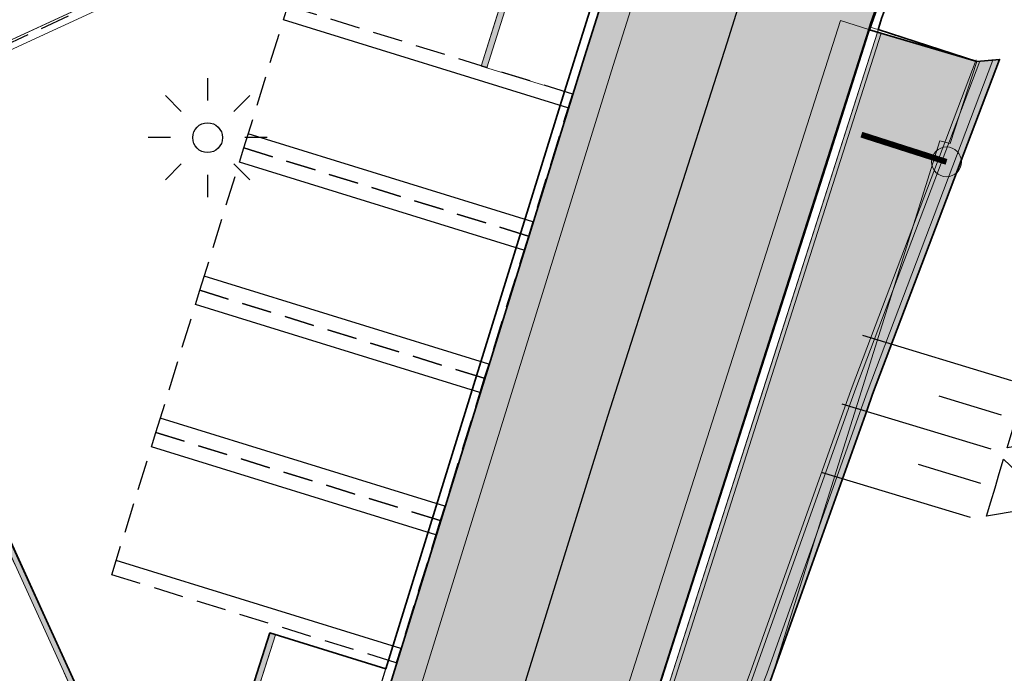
# Model space of a CAD drawing. Header units: metres. Extents: x 154038 to 155227, y 461678 to 462519.
# Tile 40 of 256: x 154392 to 154409, y 462381 to 462392. Entities that reach past the tile are written whole.
import ezdxf

# ---------------------------------------------------------------- set-up
doc = ezdxf.new("R2010")
doc.units = ezdxf.units.M
for name, pattern in [('AM-AS', [16, 10, -2, 2, -2]), ('DASHED', [0.75, 0.5, -0.25]), ('VH-OPSLUITBAND_100X200', [16, 8, -2, 4, -2])]:
    doc.linetypes.add(name, pattern=pattern)
for name, color, linetype in [('B-WE-OG-TOPOGRAFIE_KAVEL_ENTREE-G', 3, 'Continuous'), ('B-WE-OG-TOPOGRAFIE_KAVEL_ENTREE-S', 252, 'Continuous'), ('N-PV-VW-MARKERING_Pvak-G', 161, 'DASHED'), ('N-PV-WEG_RIJBAAN-AS-G', 40, 'AM-AS'), ('N-WE-VW-MARKERING_Pvak-H', 21, 'Continuous')]:
    doc.layers.add(name, color=color, linetype=linetype)
doc.layers.add('B-WE-OG-TOPOGRAFIE_KAVEL_ENTREE-H', color=31, linetype='Continuous', plot=False)
for name, color, linetype, lineweight in [('B-WE-VH-KANTOPSLUITING_TROTTOIRBAND_130 150-G', 3, 'Continuous', 0), ('B-WE-VH-OPENVERHARDING_SBS-G', 2, 'Continuous', 18), ('B-WE-VH-OPENVERHARDING_TEGEL-G', 253, 'Continuous', 18), ('N-PV-KG-WERKGRENS-G', 1, 'Continuous', 35), ('N-WE-KG-WERKGRENS-G', 1, 'Continuous', 35), ('N-WE-KL-ET_LS_OV_LICHTMAST-G', 2, 'Continuous', 25), ('N-WE-KL-ET_LS_OV_LICHTMAST_4M-S', 1, 'Continuous', 25), ('N-WE-KL-ET_LS_OV_LICHTMAST_6M-S', 1, 'Continuous', 25), ('N-WE-VH-KANTOPSLUITING_OPSLUITBAND_100X200-G', 150, 'VH-OPSLUITBAND_100X200', 0), ('N-WE-VH-KANTVERHARDING_MOLGOOT-G', 6, 'Continuous', 18), ('N-WE-VH-KANTVERHARDING_TROTTOIR-ROLLAAG-G', 62, 'Continuous', 18), ('N-WE-VH-KANTVERHARDING_TROTTOIR-STREKLAAG-G', 220, 'Continuous', 18), ('N-WE-VH-VERHARDING_STRAATBAKSTEEN-TROTTOIR-HV_DF-G', 2, 'Continuous', 18), ('N-WE-VH-VERHARDING_STRAATBAKSTEEN_Rijbaan-KV_KF-G', 170, 'Continuous', 35)]:
    doc.layers.add(name, color=color, linetype=linetype, lineweight=lineweight)
for name, color, linetype, lineweight, true_color in [('N-WE-VH-KANTOPSLUITING_OPSLUITBAND_100X200-V', 7, 'Continuous', 5, 0xbbbcbc), ('N-WE-VH-KANTVERHARDING_MOLGOOT-V', 7, 'Continuous', 18, 0xb76059), ('N-WE-VH-VERHARDING_STRAATBAKSTEEN-TROTTOIR-HV_DF-V', 7, 'Continuous', 18, 0xd14124), ('N-WE-VH-VERHARDING_STRAATBAKSTEEN_Rijbaan-KV_KF-V', 7, 'Continuous', 18, 0xb33d26)]:
    doc.layers.add(name, color=color, linetype=linetype, lineweight=lineweight, true_color=true_color)

# ---------------------------------------------------------------- blocks, each defined once
blk = doc.blocks.new('*U135')
at = {"layer": 'B-WE-OG-TOPOGRAFIE_KAVEL_ENTREE-G', "ltscale": 0.0001}
blk.add_lwpolyline([(0.2499999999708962, 0.5), (1.249999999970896, 0), (0.2499999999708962, -0.5), (0.2499999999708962, -0.25), (0.2499999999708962, 0), (0.2499999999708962, 0.25)], close=True, dxfattribs=at)
at = {"layer": 'B-WE-OG-TOPOGRAFIE_KAVEL_ENTREE-H'}
for points in [[(-2.91038304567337e-11, 0.5999999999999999), (-2.61511873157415, 0.5999999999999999)], [(-2.91038304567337e-11, 0), (-1.093126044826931, 0)], [(-2.91038304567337e-11, -0.5999999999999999), (-2.61511873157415, -0.5999999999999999)]]:
    blk.add_lwpolyline(points, dxfattribs=at)
blk = doc.blocks.new('SKL-ET_OV_LICHTMAST-N')
at = {"layer": 'N-WE-KL-ET_LS_OV_LICHTMAST-G'}
for points in [[(0, 1), (0, 0.625)], [(-0.7071067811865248, 0.707106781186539), (-0.4419417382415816, 0.4419417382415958)], [(0.44194173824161, 0.4419417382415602), (0.7071067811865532, 0.7071067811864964)], [(-0.625, 0), (-1, 0)], [(1, 0), (0.625, 0)], [(-0.7071067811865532, -0.7071067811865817), (-0.4419417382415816, -0.44194173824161)], [(0.4419417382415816, -0.4419417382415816), (0.7071067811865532, -0.7071067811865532)], [(0, -0.625), (0, -1)]]:
    blk.add_lwpolyline(points, dxfattribs=at)
blk.add_circle((0, 0), 0.25, dxfattribs=at)
blk = doc.blocks.new('*U304')
at = {"layer": 'N-WE-KL-ET_LS_OV_LICHTMAST_6M-S'}
h = blk.add_hatch(color=0, dxfattribs=at)
h.dxf.hatch_style = 1
edge = h.paths.add_edge_path()
edge.add_arc((0, 0), 0.25, 0, 360)
at = {"layer": 'N-WE-KL-ET_LS_OV_LICHTMAST_6M-S', "color": 0, "const_width": 0.1}
blk.add_lwpolyline([(0, 0), (-1.128245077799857, -0.9884649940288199)], dxfattribs=at)
at = {"layer": 'N-WE-KL-ET_LS_OV_LICHTMAST_6M-S', "color": 0, "linetype": 'ByBlock', "lineweight": 18}
blk.add_circle((0, 0), 0.25, dxfattribs=at)

msp = doc.modelspace()

# ---------------------------------------------------------------- hatches: boundary and pattern name
at = {"layer": 'N-WE-VH-KANTOPSLUITING_OPSLUITBAND_100X200-V'}
h = msp.add_hatch(color=256, dxfattribs=at)
h.dxf.hatch_style = 1
h.paths.add_polyline_path([(154382.4971026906, 462404.1676488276), (154386.8775413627, 462394.6732019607), (154388.9720818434, 462390.1333590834), (154395.0742336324, 462376.7116787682), (154396.6603658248, 462381.6697201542), (154396.5655763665, 462381.6990544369), (154395.058, 462376.9890000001), (154389.063, 462390.175), (154386.9683431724, 462394.7150950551), (154382.5879045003, 462404.209541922)])
h = msp.add_hatch(color=256, dxfattribs=at)
h.dxf.hatch_style = 1
h.paths.add_polyline_path([(154400.2108386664, 462391.1891706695), (154400.1151344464, 462391.218295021), (154401.777, 462396.491), (154399.8399617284, 462400.7029659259), (154399.9327230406, 462400.7440265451), (154401.8839715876, 462396.497733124)])
h = msp.add_hatch(color=256, dxfattribs=at)
h.dxf.hatch_style = 1
edge = h.paths.add_edge_path()
edge.add_line((154471.6866383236, 462296.5803647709), (154469.9794265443, 462291.9626363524))
edge.add_line((154469.9794265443, 462291.9626363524), (154472.1696046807, 462291.1545942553))
edge.add_line((154472.1696046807, 462291.1545942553), (154471.2754357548, 462288.7400573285))
edge.add_arc((154468.5047796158, 462289.8904766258), 3.000000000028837, 249.88069436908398, 337.45101895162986, ccw=False)
edge.add_line((154467.4728513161, 462287.0735414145), (154465.111, 462287.943))
edge.add_line((154465.111, 462287.943), (154458.692, 462290.306))
edge.add_line((154458.692, 462290.306), (154442.845, 462296.14))
edge.add_line((154442.845, 462296.14), (154422.302, 462303.702))
edge.add_line((154422.302, 462303.702), (154404.896, 462310.11))
edge.add_line((154404.896, 462310.11), (154401.078, 462311.515))
edge.add_line((154401.078, 462311.515), (154399.996, 462327.403))
edge.add_line((154399.996, 462327.403), (154399.396, 462336.216))
edge.add_line((154399.396, 462336.216), (154399.176, 462338.492))
edge.add_line((154399.176, 462338.492), (154399.142, 462338.838))
edge.add_line((154399.142, 462338.838), (154398.632, 462344.093))
edge.add_line((154398.632, 462344.093), (154398.612, 462344.299))
edge.add_line((154398.612, 462344.299), (154397.815, 462352.52))
edge.add_line((154397.815, 462352.52), (154397.791, 462352.763))
edge.add_line((154397.791, 462352.763), (154397.616, 462354.572))
edge.add_line((154397.616, 462354.572), (154399.274, 462361.435))
edge.add_line((154399.274, 462361.435), (154399.356, 462361.775))
edge.add_line((154399.356, 462361.775), (154400.379, 462366.187))
edge.add_line((154400.379, 462366.187), (154400.544, 462366.9))
edge.add_line((154400.544, 462366.9), (154401.687, 462371.31))
edge.add_line((154401.687, 462371.31), (154401.782, 462371.675))
edge.add_line((154401.782, 462371.675), (154403.119, 462375.934))
edge.add_line((154403.119, 462375.934), (154403.219, 462376.253))
edge.add_line((154403.219, 462376.253), (154404.938, 462380.808))
edge.add_line((154404.938, 462380.808), (154405.003, 462380.98))
edge.add_line((154405.003, 462380.98), (154406.594, 462385.443))
edge.add_line((154406.594, 462385.443), (154406.688, 462385.706))
edge.add_line((154406.688, 462385.706), (154408.819, 462391.328))
edge.add_line((154408.819, 462391.328), (154408.7085025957, 462391.3186222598))
edge.add_line((154408.7085025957, 462391.3186222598), (154406.5941544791, 462385.7405532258))
edge.add_line((154406.5941544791, 462385.7405532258), (154406.4998062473, 462385.4765788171))
edge.add_line((154406.4998062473, 462385.4765788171), (154404.909123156, 462381.0144677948))
edge.add_line((154404.909123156, 462381.0144677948), (154404.8444407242, 462380.8433080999))
edge.add_line((154404.8444407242, 462380.8433080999), (154403.1244326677, 462376.2856369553))
edge.add_line((154403.1244326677, 462376.2856369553), (154403.0235907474, 462375.9639512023))
edge.add_line((154403.0235907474, 462375.9639512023), (154401.6858484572, 462371.7025866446))
edge.add_line((154401.6858484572, 462371.7025866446), (154401.590211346, 462371.3351387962))
edge.add_line((154401.590211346, 462371.3351387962), (154400.44686997, 462366.9238216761))
edge.add_line((154400.44686997, 462366.9238216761), (154400.2815843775, 462366.2095875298))
edge.add_line((154400.2815843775, 462366.2095875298), (154399.2586839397, 462361.7980169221))
edge.add_line((154399.2586839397, 462361.7980169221), (154399.1767963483, 462361.4584829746))
edge.add_line((154399.1767963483, 462361.4584829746), (154397.5148440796, 462354.5791232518))
edge.add_line((154397.5148440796, 462354.5791232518), (154397.6914743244, 462352.7532711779))
edge.add_line((154397.6914743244, 462352.7532711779), (154397.7154753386, 462352.510260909))
edge.add_line((154397.7154753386, 462352.510260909), (154398.5124679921, 462344.2893366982))
edge.add_line((154398.5124679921, 462344.2893366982), (154398.5324676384, 462344.0833403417))
edge.add_line((154398.5324676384, 462344.0833403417), (154399.0424734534, 462338.8282804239))
edge.add_line((154399.0424734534, 462338.8282804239), (154399.076471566, 462338.4822996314))
edge.add_line((154399.076471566, 462338.4822996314), (154399.2963273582, 462336.2077915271))
edge.add_line((154399.2963273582, 462336.2077915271), (154399.8962309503, 462327.396207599))
edge.add_line((154399.8962309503, 462327.396207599), (154400.9826350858, 462311.4435376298))
edge.add_line((154400.9826350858, 462311.4435376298), (154404.8614519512, 462310.0161574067))
edge.add_line((154404.8614519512, 462310.0161574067), (154422.267455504, 462303.6081560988))
edge.add_line((154422.267455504, 462303.6081560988), (154442.8104522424, 462296.0461572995))
edge.add_line((154442.8104522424, 462296.0461572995), (154458.6574538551, 462290.2121567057))
edge.add_line((154458.6574538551, 462290.2121567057), (154465.0764538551, 462287.8491567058))
edge.add_line((154465.0764538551, 462287.8491567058), (154467.4383788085, 462286.9796710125))
edge.add_arc((154468.5047796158, 462289.8904766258), 3.10000000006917, 249.879220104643, 337.4872537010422)
edge.add_line((154471.3685421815, 462288.7035208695), (154472.2981518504, 462291.2136603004))
edge.add_line((154472.2981518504, 462291.2136603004), (154470.1087855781, 462292.024973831))
edge.add_line((154470.1087855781, 462292.024973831), (154471.7799651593, 462296.5458949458))
edge.add_line((154471.7799651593, 462296.5458949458), (154471.6866383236, 462296.5803647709))
at = {"layer": 'N-WE-VH-KANTVERHARDING_MOLGOOT-V'}
h = msp.add_hatch(color=256, dxfattribs=at)
h.dxf.hatch_style = 1
edge = h.paths.add_edge_path()
edge.add_line((154402.8912109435, 462393.0084398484), (154402.4143374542, 462393.1587451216))
edge.add_line((154402.4143374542, 462393.1587451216), (154401.8519, 462391.3743))
edge.add_line((154401.8519, 462391.3743), (154398.4892, 462380.5249))
edge.add_line((154398.4892, 462380.5249), (154396.2987029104, 462373.395387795))
edge.add_arc((154683.2187000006, 462283.0205999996), 300.8167000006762, 162.5164830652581, 165.0732824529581)
edge.add_arc((154451.2928466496, 462343.4737969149), 61.15959393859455, 163.8300378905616, 181.1045341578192)
edge.add_arc((154529.2012235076, 462347.1170627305), 139.1401940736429, 181.9861102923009, 187.7209327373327)
edge.add_arc((154258.0928344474, 462306.6519077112), 134.996839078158, 3.1729357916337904, 9.281039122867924, ccw=False)
edge.add_arc((154387.890391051, 462313.847216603), 4.999999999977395, -1.8551302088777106, 3.1729357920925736, ccw=False)
edge.add_arc((110567.8460071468, 463733.1543277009), 43848.02364667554, 358.127751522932, 358.14486979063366, ccw=False)
edge.add_arc((154335.1811019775, 462302.6283366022), 57.31680912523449, 347.1523499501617, 357.9637862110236, ccw=False)
edge.add_arc((154296.5426085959, 462306.9705815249), 96.05243662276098, 339.20821256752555, 349.75287005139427, ccw=False)
edge.add_line((154386.3397807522, 462272.8745633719), (154378.4781397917, 462252.3220039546))
edge.add_line((154378.4781397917, 462252.3220039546), (154378.9451406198, 462252.1433696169))
edge.add_line((154378.9451406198, 462252.1433696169), (154386.8070007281, 462272.6965019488))
edge.add_arc((154296.5426085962, 462306.9705815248), 96.55243662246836, 339.207847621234, 349.7461413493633)
edge.add_arc((154335.1811038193, 462302.6283446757), 57.81680912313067, 347.1635981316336, 357.9619891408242)
edge.add_arc((154391.9619737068, 462300.6077967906), 0.999999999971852, 357.9619971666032, 358.1363103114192)
edge.add_line((154392.9614447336, 462300.5752750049), (154393.3878639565, 462313.6800961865))
edge.add_line((154393.3878639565, 462313.6800961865), (154393.382567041, 462314.1406762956))
edge.add_arc((154258.0928341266, 462306.6519134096), 135.4968390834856, 3.168289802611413, 9.272435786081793)
edge.add_arc((154392.8061164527, 462328.645518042), 1.000000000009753, 187.7124586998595, 189.2724377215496, ccw=False)
edge.add_arc((154529.2012237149, 462347.1170566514), 138.6401940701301, 181.9861077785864, 187.7124566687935, ccw=False)
edge.add_arc((154451.2955529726, 462343.4732431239), 60.66234883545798, 163.8250699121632, 181.0966959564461, ccw=False)
edge.add_arc((154683.2187000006, 462283.0205999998), 300.3167000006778, 162.516146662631, 165.0743066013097, ccw=False)
edge.add_line((154396.7761343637, 462373.2468538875), (154398.9669687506, 462380.3774639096))
edge.add_line((154398.9669687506, 462380.3774639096), (154402.3291326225, 462391.2251341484))
edge.add_line((154402.3291326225, 462391.2251341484), (154402.8912109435, 462393.0084398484))
h = msp.add_hatch(color=256, dxfattribs=at)
h.dxf.hatch_style = 1
edge = h.paths.add_edge_path()
edge.add_arc((154458.7153827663, 462343.8528629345), 64.38862175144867, 170.6487803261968, 181.4170276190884, ccw=False)
edge.add_arc((154691.0310000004, 462286.2763000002), 303.5715000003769, 163.3171558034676, 167.0484055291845, ccw=False)
edge.add_line((154400.2372813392, 462373.423696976), (154402.1381895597, 462379.439154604))
edge.add_line((154402.1381895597, 462379.439154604), (154406.1478807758, 462391.9819733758))
edge.add_line((154406.1478807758, 462391.9819733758), (154406.6247582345, 462391.8316668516))
edge.add_line((154406.6247582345, 462391.8316668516), (154402.6147, 462379.2877))
edge.add_line((154402.6147, 462379.2877), (154400.7151664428, 462373.2765925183))
edge.add_arc((154691.0310000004, 462286.2763000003), 303.0715000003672, 163.3178598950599, 167.0454300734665)
edge.add_arc((154458.7153827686, 462343.8528629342), 63.88862175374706, 170.6628518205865, 181.4317800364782)
edge.add_arc((154461.2052602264, 462341.8444416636), 66.35983151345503, 179.6442233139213, 190.9272819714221)
edge.add_arc((154258.0928344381, 462306.6519076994), 139.7968390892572, 3.230742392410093, 9.308913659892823, ccw=False)
edge.add_arc((154402.6595434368, 462314.8122544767), 5.000000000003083, 183.2307423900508, 249.6993715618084)
edge.add_line((154400.9248137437, 462310.1228288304), (154467.2371573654, 462285.5939563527))
edge.add_arc((154468.9725189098, 462290.2669297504), 4.984792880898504, 249.6269512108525, 339.8742099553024)
edge.add_line((154473.6529376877, 462288.551750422), (154476.0813435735, 462295.1170240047))
edge.add_line((154476.0813435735, 462295.1170240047), (154476.0808614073, 462295.1157312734))
edge.add_line((154476.0808614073, 462295.1157312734), (154486.973939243, 462324.5625544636))
edge.add_line((154486.973939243, 462324.5625544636), (154491.8533369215, 462322.7717707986))
edge.add_line((154491.8533369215, 462322.7717707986), (154474.8840248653, 462276.8993057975))
edge.add_line((154474.8840248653, 462276.8993057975), (154453.7633936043, 462284.7123263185))
edge.add_line((154453.7633936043, 462284.7123263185), (154453.9368665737, 462285.1812688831))
edge.add_line((154453.9368665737, 462285.1812688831), (154474.5885552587, 462277.5417213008))
edge.add_line((154474.5885552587, 462277.5417213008), (154491.2104953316, 462322.4751494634))
edge.add_line((154491.2104953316, 462322.4751494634), (154487.2705309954, 462323.92250103))
edge.add_line((154487.2705309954, 462323.92250103), (154474.1218802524, 462288.3782774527))
edge.add_arc((154468.9724848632, 462290.2670006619), 5.484847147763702, 249.63414435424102, 339.85769852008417, ccw=False)
edge.add_line((154467.063684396, 462285.1250137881), (154400.7513407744, 462309.6538862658))
edge.add_arc((154402.6595434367, 462314.8122544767), 5.499999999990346, 183.2307423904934, 249.6993715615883, ccw=False)
edge.add_arc((154258.0928344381, 462306.6519076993), 139.2968390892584, 3.23074239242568, 9.306016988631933)
edge.add_arc((154461.2052602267, 462341.8444416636), 66.85983151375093, 179.6442233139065, 190.9212134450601, ccw=False)
edge.add_line((154394.3467176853, 462342.2596034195), (154394.3464520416, 462342.260578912))
at = {"layer": 'N-WE-VH-VERHARDING_STRAATBAKSTEEN-TROTTOIR-HV_DF-V'}
h = msp.add_hatch(color=256, dxfattribs=at)
h.dxf.hatch_style = 1
edge = h.paths.add_edge_path()
edge.add_arc((154387.8903910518, 462313.8472166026), 4.849999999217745, 358.1448697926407, 363.1729357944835)
edge.add_arc((154317.0148823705, 462313.0805154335), 75.72514919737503, 0.7832465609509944, 11.66984906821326)
edge.add_arc((154521.1228782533, 462346.4337920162), 131.1938319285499, 181.8073485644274, 187.9019069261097, ccw=False)
edge.add_arc((154452.3211447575, 462343.4111726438), 62.33680694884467, 162.9285205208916, 181.0249761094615, ccw=False)
edge.add_arc((230585.0971955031, 440029.2051688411), 79397.84313124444, 163.6541877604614, 163.6637766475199, ccw=False)
edge.add_line((154396.4695261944, 462374.4621098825), (154394.5452040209, 462375.0699327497))
edge.add_line((154394.5452040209, 462375.0699327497), (154394.5186780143, 462374.9495803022))
edge.add_line((154394.5186780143, 462374.9495803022), (154393.7049076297, 462372.4945572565))
edge.add_line((154393.7049076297, 462372.4945572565), (154393.0218720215, 462369.94092413))
edge.add_line((154393.0218720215, 462369.94092413), (154392.0290544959, 462366.9248022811))
edge.add_line((154392.0290544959, 462366.9248022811), (154391.7632720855, 462366.9996151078))
edge.add_line((154391.7632720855, 462366.9996151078), (154390.3328263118, 462361.8958307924))
edge.add_line((154390.3328263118, 462361.8958307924), (154390.7661768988, 462361.8000790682))
edge.add_line((154390.7661768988, 462361.8000790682), (154387.8552608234, 462348.5982185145))
edge.add_line((154387.8552608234, 462348.5982185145), (154386.8940567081, 462342.6685095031))
edge.add_line((154386.8940567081, 462342.6685095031), (154387.9252957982, 462342.7482901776))
edge.add_arc((154491.4861023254, 462339.5838606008), 103.6091417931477, 178.2498005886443, 186.0285340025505)
edge.add_line((154388.4499485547, 462328.7024416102), (154389.4478484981, 462328.1532954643))
edge.add_line((154389.4478484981, 462328.1532954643), (154389.0139649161, 462313.2243513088))
edge.add_line((154389.0139649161, 462313.2243513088), (154388.8719649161, 462307.8693513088))
edge.add_line((154388.8719649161, 462307.8693513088), (154388.868965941, 462307.742306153))
edge.add_line((154388.868965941, 462307.742306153), (154388.822965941, 462305.472306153))
edge.add_line((154388.822965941, 462305.472306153), (154388.7237880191, 462303.2004914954))
edge.add_line((154388.7237880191, 462303.2004914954), (154388.5737880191, 462300.9344914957))
edge.add_line((154388.5737880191, 462300.9344914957), (154388.5555254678, 462300.7192628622))
edge.add_line((154388.5555254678, 462300.7192628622), (154388.3205254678, 462298.2242628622))
edge.add_line((154388.3205254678, 462298.2242628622), (154388.0260027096, 462295.7309122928))
edge.add_line((154388.0260027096, 462295.7309122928), (154387.6730027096, 462293.2499122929))
edge.add_line((154387.6730027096, 462293.2499122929), (154387.2493503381, 462290.7080435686))
edge.add_line((154387.2493503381, 462290.7080435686), (154386.7511641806, 462288.1449266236))
edge.add_line((154386.7511641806, 462288.1449266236), (154386.1929871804, 462285.6316384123))
edge.add_line((154386.1929871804, 462285.6316384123), (154385.5669871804, 462283.1406384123))
edge.add_line((154385.5669871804, 462283.1406384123), (154384.9505629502, 462280.9425428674))
edge.add_line((154384.9505629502, 462280.9425428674), (154384.2795629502, 462278.7665428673))
edge.add_line((154384.2795629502, 462278.7665428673), (154383.5520151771, 462276.6029238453))
edge.add_line((154383.5520151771, 462276.6029238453), (154382.7621773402, 462274.4369454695))
edge.add_line((154382.7621773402, 462274.4369454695), (154382.6950558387, 462274.2623729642))
edge.add_line((154382.6950558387, 462274.2623729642), (154375.7780558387, 462256.1793729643))
edge.add_line((154375.7780558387, 462256.1793729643), (154375.6300773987, 462255.8312866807))
edge.add_line((154375.6300773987, 462255.8312866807), (154375.3257533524, 462255.2780178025))
edge.add_line((154375.3257533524, 462255.2780178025), (154374.9637533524, 462254.7830178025))
edge.add_line((154374.9637533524, 462254.7830178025), (154374.5231142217, 462254.3184332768))
edge.add_line((154374.5231142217, 462254.3184332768), (154374.0471142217, 462253.9314332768))
edge.add_line((154374.0471142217, 462253.9314332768), (154373.5043571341, 462253.5949528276))
edge.add_line((154373.5043571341, 462253.5949528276), (154372.9453571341, 462253.3409528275))
edge.add_line((154372.9453571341, 462253.3409528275), (154372.3338090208, 462253.1534228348))
edge.add_line((154372.3338090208, 462253.1534228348), (154371.7288090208, 462253.0504228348))
edge.add_line((154371.7288090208, 462253.0504228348), (154371.0910001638, 462253.0243172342))
edge.add_line((154371.0910001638, 462253.0243172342), (154370.4800001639, 462253.0783172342))
edge.add_line((154370.4800001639, 462253.0783172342), (154370.1894210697, 462253.1321072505))
edge.add_line((154370.1894210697, 462253.1321072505), (154369.5155631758, 462251.3839908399))
edge.add_line((154369.5155631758, 462251.3839908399), (154372.3508124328, 462250.2836938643))
edge.add_arc((154371.9528442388, 462249.2582079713), 1.100000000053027, -20.9285590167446, 68.78987821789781, ccw=False)
edge.add_line((154372.9802734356, 462248.8652840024), (154372.7906648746, 462248.3694899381))
edge.add_arc((154373.4508628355, 462253.1743456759), 4.85000000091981, 262.1764206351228, 310.578153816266)
edge.add_line((154376.605713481, 462249.4906766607), (154376.3717127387, 462249.576953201))
edge.add_arc((154376.7685476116, 462250.6879304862), 1.179723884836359, 162.9320410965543, 250.3435564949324, ccw=False)
edge.add_line((154375.6407819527, 462251.034186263), (154378.9077207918, 462259.5748910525))
edge.add_line((154378.9077207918, 462259.5748910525), (154383.302125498, 462271.0631114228))
edge.add_line((154383.302125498, 462271.0631114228), (154385.2074888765, 462270.3342833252))
edge.add_line((154385.2074888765, 462270.3342833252), (154386.1996146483, 462272.9279815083))
edge.add_arc((154296.5426085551, 462306.970581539), 95.90243666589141, 339.2083226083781, 342.5747471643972)
edge.add_line((154388.0439323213, 462278.2515093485), (154386.1347786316, 462278.8474474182))
edge.add_arc((154296.5426085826, 462306.9705815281), 93.90243663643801, 342.5728384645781, 346.5089606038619)
edge.add_line((154387.853940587, 462285.0637731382), (154389.7980080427, 462284.5940799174))
edge.add_arc((154296.542608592, 462306.9705815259), 95.90243662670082, 346.5070519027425, 349.7549046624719)
edge.add_arc((154335.1811019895, 462302.6283366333), 57.16680912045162, 347.1489384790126, 351.6438304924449)
edge.add_line((154391.7410165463, 462294.3205011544), (154389.7614860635, 462294.6059614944))
edge.add_arc((154335.1807996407, 462302.6262793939), 55.16680913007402, 351.6405397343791, 358.1301118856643)
edge.add_arc((110567.8448082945, 463733.1543665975), 43845.87484615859, 358.1279661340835, 358.135865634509)
edge.add_line((154390.5152944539, 462306.8681097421), (154392.5142309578, 462306.8028956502))
edge.add_arc((110567.8415193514, 463733.1544733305), 43847.87813683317, 358.1358654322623, 358.1448697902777)
h = msp.add_hatch(color=256, dxfattribs=at)
h.dxf.hatch_style = 1
edge = h.paths.add_edge_path()
edge.add_line((154399.8962309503, 462327.396207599), (154399.2963273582, 462336.2077915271))
edge.add_line((154399.2963273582, 462336.2077915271), (154399.076471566, 462338.4822996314))
edge.add_line((154399.076471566, 462338.4822996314), (154399.0424734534, 462338.8282804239))
edge.add_line((154399.0424734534, 462338.8282804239), (154398.5324676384, 462344.0833403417))
edge.add_line((154398.5324676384, 462344.0833403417), (154398.5124679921, 462344.2893366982))
edge.add_line((154398.5124679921, 462344.2893366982), (154397.7154748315, 462352.5102660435))
edge.add_line((154397.7154748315, 462352.5102660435), (154397.6914748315, 462352.7532660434))
edge.add_line((154397.6914748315, 462352.7532660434), (154397.5148440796, 462354.5791232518))
edge.add_line((154397.5148440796, 462354.5791232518), (154399.176740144, 462361.4582499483))
edge.add_line((154399.176740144, 462361.4582499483), (154399.258740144, 462361.7982499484))
edge.add_line((154399.258740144, 462361.7982499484), (154400.2817271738, 462366.2102046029))
edge.add_line((154400.2817271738, 462366.2102046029), (154400.4467271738, 462366.9232046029))
edge.add_line((154400.4467271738, 462366.9232046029), (154401.5905299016, 462371.3363627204))
edge.add_line((154401.5905299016, 462371.3363627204), (154401.6855299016, 462371.7013627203))
edge.add_line((154401.6855299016, 462371.7013627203), (154403.0240117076, 462375.9652940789))
edge.add_line((154403.0240117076, 462375.9652940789), (154403.1240117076, 462376.2842940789))
edge.add_line((154403.1240117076, 462376.2842940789), (154404.8442819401, 462380.8428879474))
edge.add_line((154404.8442819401, 462380.8428879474), (154404.9092819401, 462381.0148879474))
edge.add_line((154404.9092819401, 462381.0148879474), (154406.4999803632, 462385.4770660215))
edge.add_line((154406.4999803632, 462385.4770660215), (154406.5939803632, 462385.7400660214))
edge.add_line((154406.5939803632, 462385.7400660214), (154408.7085025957, 462391.3186222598))
edge.add_line((154408.7085025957, 462391.3186222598), (154408.439, 462391.29575))
edge.add_line((154408.439, 462391.29575), (154406.768498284, 462391.7886920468))
edge.add_line((154406.768498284, 462391.7886920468), (154404.763075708, 462385.5154778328))
edge.add_line((154404.763075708, 462385.5154778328), (154402.7576531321, 462379.2422636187))
edge.add_line((154402.7576531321, 462379.2422636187), (154400.8585321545, 462373.2324617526))
edge.add_arc((154691.0309999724, 462286.2763000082), 302.921499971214, 163.3180714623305, 167.0445337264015)
edge.add_arc((154457.7717195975, 462343.9627489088), 62.78964565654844, 170.6264076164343, 181.4119158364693)
edge.add_line((154395.0011376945, 462342.4156066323), (154397.0010980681, 462342.4022007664))
edge.add_arc((154461.1414760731, 462341.8222602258), 64.14299978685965, 179.4819606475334, 190.9455677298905)
edge.add_arc((154258.0928344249, 462306.651907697), 141.9468391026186, 6.665189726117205, 9.321254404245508, ccw=False)
edge.add_line((154399.0803045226, 462323.1272956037), (154397.0941362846, 462322.8924697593))
edge.add_arc((154258.0928344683, 462306.6519077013), 139.9468390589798, 3.230742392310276, 6.664080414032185, ccw=False)
edge.add_arc((154402.6595434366, 462314.8122544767), 4.849999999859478, 183.2307423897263, 249.6993715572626)
edge.add_line((154400.976855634, 462310.2635116), (154467.289199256, 462285.7346391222))
edge.add_arc((154468.9718870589, 462290.2833819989), 4.850000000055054, 249.6993715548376, 337.9270545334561)
edge.add_line((154473.4664120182, 462288.4608163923), (154474.2221778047, 462290.5011133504))
edge.add_line((154474.2221778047, 462290.5011133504), (154472.2981518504, 462291.2136603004))
edge.add_line((154472.2981518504, 462291.2136603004), (154471.3685421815, 462288.7035208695))
edge.add_arc((154468.5047796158, 462289.8904766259), 3.10000000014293, 249.8792202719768, 337.4872536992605, ccw=False)
edge.add_line((154467.4383788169, 462286.9796710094), (154465.0764538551, 462287.8491567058))
edge.add_line((154465.0764538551, 462287.8491567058), (154458.6574538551, 462290.2121567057))
edge.add_line((154458.6574538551, 462290.2121567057), (154442.8104522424, 462296.0461572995))
edge.add_line((154442.8104522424, 462296.0461572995), (154422.267455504, 462303.6081560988))
edge.add_line((154422.267455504, 462303.6081560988), (154404.8614519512, 462310.0161574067))
edge.add_line((154404.8614519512, 462310.0161574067), (154400.9826350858, 462311.4435376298))
edge.add_line((154400.9826350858, 462311.4435376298), (154399.8962309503, 462327.396207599))
at = {"layer": 'N-WE-VH-VERHARDING_STRAATBAKSTEEN_Rijbaan-KV_KF-V'}
h = msp.add_hatch(color=256, dxfattribs=at)
h.dxf.hatch_style = 1
edge = h.paths.add_edge_path()
edge.add_line((154402.4663252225, 462400.0649336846), (154402.9530260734, 462398.9983003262))
edge.add_arc((154397.3247, 462396.9417), 5.992300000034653, -16.513714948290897, 20.072393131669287, ccw=False)
edge.add_line((154403.0698279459, 462395.2384195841), (154401.8519, 462391.3743))
edge.add_line((154401.8519, 462391.3743), (154398.4892, 462380.5249))
edge.add_line((154398.4892, 462380.5249), (154396.2987029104, 462373.395387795))
edge.add_arc((154683.2187000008, 462283.0206000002), 300.816700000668, 162.5164830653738, 165.0732824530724)
edge.add_arc((154451.5019999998, 462343.4298999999), 61.37269999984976, 163.8450555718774, 180.4660357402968)
edge.add_arc((154562.2953999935, 462346.2100999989), 172.1952999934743, 181.0912414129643, 181.3028615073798)
edge.add_arc((154529.2012235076, 462347.1170627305), 139.1401940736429, 181.9861102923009, 187.7209327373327)
edge.add_arc((154258.0928344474, 462306.6519077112), 134.996839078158, 3.1729357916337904, 9.281039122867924, ccw=False)
edge.add_arc((154387.890391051, 462313.847216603), 4.999999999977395, -1.8551302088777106, 3.1729357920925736, ccw=False)
edge.add_arc((110567.8460071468, 463733.1543277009), 43848.02364667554, 358.127751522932, 358.14486979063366, ccw=False)
edge.add_arc((154335.1811019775, 462302.6283366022), 57.31680912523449, 347.1523499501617, 357.9637862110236, ccw=False)
edge.add_arc((154296.5426085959, 462306.9705815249), 96.05243662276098, 339.20821256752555, 349.75287005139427, ccw=False)
edge.add_line((154386.3397807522, 462272.8745633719), (154378.1208711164, 462251.3880022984))
edge.add_arc((154373.4508628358, 462253.1743456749), 4.999999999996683, 248.9243926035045, 339.0674495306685, ccw=False)
edge.add_line((154371.6528648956, 462248.5088121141), (154330.4983723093, 462264.3688829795))
edge.add_arc((154332.2963702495, 462269.0344165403), 4.999999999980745, 158.8506380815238, 248.9243926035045, ccw=False)
edge.add_line((154327.633155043, 462270.8384187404), (154322.2182998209, 462257.0796951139))
edge.add_arc((154326.8762772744, 462255.2622116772), 4.999999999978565, 68.92439260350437, 158.6849044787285, ccw=False)
edge.add_line((154328.6742752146, 462259.927745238), (154369.6253710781, 462244.146059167))
edge.add_arc((154368.546572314, 462241.3467390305), 2.99999999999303, -40.756904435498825, 68.92439260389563, ccw=False)
edge.add_line((154370.8190312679, 462239.3881859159), (154350.3003182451, 462215.5808493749))
edge.add_line((154350.3003182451, 462215.5808493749), (154354.4664929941, 462211.9901686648))
edge.add_line((154354.4664929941, 462211.9901686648), (154376.1217935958, 462237.1162586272))
edge.add_arc((154379.9092251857, 462233.8520034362), 4.999999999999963, 69.88191186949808, 139.2430955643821, ccw=False)
edge.add_line((154381.6290059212, 462238.5469320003), (154425.7070154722, 462222.4008904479))
edge.add_arc((154417.018702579, 462198.6897881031), 25.25278510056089, -16.664872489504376, 69.87596223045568, ccw=False)
edge.add_arc((157666.9691559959, 461217.3154816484), 3369.636605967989, 163.1964412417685, 163.3786460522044)
edge.add_arc((154413.991193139, 462188.4140340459), 25.19742425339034, 306.2216587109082, 343.3275794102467, ccw=False)
edge.add_arc((154464.438245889, 462119.6126079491), 60.11694794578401, 126.2616944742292, 165.9651099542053)
edge.add_line((154406.1158953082, 462134.191731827), (154403.4350513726, 462123.4685137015))
edge.add_line((154403.4350513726, 462123.4685137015), (154408.7682220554, 462122.128734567))
edge.add_line((154408.7682220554, 462122.128734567), (154411.4517105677, 462132.8579119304))
edge.add_arc((154464.4382458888, 462119.6126079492), 54.61694794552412, 126.26169447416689, 165.965109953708, ccw=False)
edge.add_arc((154413.9223946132, 462188.4690976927), 30.78251024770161, 306.2715562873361, 342.4399025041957)
edge.add_arc((157974.4209341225, 461124.7692932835), 3685.214971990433, 163.2008121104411, 163.3742110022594, ccw=False)
edge.add_arc((154417.0221227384, 462198.6915012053), 30.75000000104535, 343.3163956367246, 429.8818134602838)
edge.add_line((154427.5988238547, 462227.5652937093), (154386.6055854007, 462242.5813649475))
edge.add_arc((154388.3253661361, 462247.2762935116), 5.000000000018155, 159.0674495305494, 249.881911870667, ccw=False)
edge.add_line((154383.6553578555, 462249.0626368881), (154387.8967552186, 462260.1508526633))
edge.add_line((154387.8967552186, 462260.1508526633), (154387.7099548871, 462260.2223063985))
edge.add_arc((154388.0672235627, 462261.1563080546), 1.000000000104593, 159.0674495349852, 249.0674495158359, ccw=False)
edge.add_line((154387.1332219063, 462261.5135767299), (154389.0712005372, 462266.5704007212))
edge.add_arc((154391.8732055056, 462265.4985946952), 3.000000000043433, 69.62902959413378, 159.0674495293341, ccw=False)
edge.add_line((154392.917496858, 462268.3109701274), (154430.1810169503, 462254.4742784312))
edge.add_line((154430.1810169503, 462254.4742784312), (154431.8512165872, 462258.9743266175))
edge.add_line((154431.8512165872, 462258.9743266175), (154395.6251004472, 462272.4258094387))
edge.add_arc((154396.6693917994, 462275.2381848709), 2.999999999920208, 162.6061027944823, 249.6290295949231, ccw=False)
edge.add_arc((154291.0150963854, 462308.4952056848), 107.7648871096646, 342.5252648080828, 349.4062961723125)
edge.add_arc((154335.1811019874, 462302.628336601), 63.31680911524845, 347.2767838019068, 357.900043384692)
edge.add_arc((154403.452031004, 462300.1250070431), 4.999999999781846, 69.69926275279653, 177.9000433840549, ccw=False)
edge.add_line((154405.1867696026, 462304.8144293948), (154409.5381953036, 462303.2047345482))
edge.add_line((154409.5381953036, 462303.2047345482), (154413.2680040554, 462301.8249898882))
edge.add_line((154413.2680040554, 462301.8249898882), (154412.574111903, 462299.9492188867))
edge.add_line((154412.574111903, 462299.9492188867), (154428.5182119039, 462294.0512806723))
edge.add_line((154428.5182119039, 462294.0512806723), (154429.2121043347, 462295.9270524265))
edge.add_line((154429.2121043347, 462295.9270524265), (154433.6410954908, 462294.2885004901))
edge.add_line((154433.6410954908, 462294.2885004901), (154432.9472031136, 462292.4127288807))
edge.add_line((154432.9472031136, 462292.4127288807), (154447.9533649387, 462286.8615932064))
edge.add_line((154447.9533649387, 462286.8615932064), (154448.6505679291, 462288.7463142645))
edge.add_line((154448.6505679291, 462288.7463142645), (154454.4572879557, 462286.5880975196))
edge.add_line((154454.4572879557, 462286.5880975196), (154453.7633954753, 462284.7123256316))
edge.add_line((154453.7633954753, 462284.7123256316), (154474.8840248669, 462276.8993058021))
edge.add_line((154474.8840248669, 462276.8993058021), (154491.8533369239, 462322.7717708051))
edge.add_line((154491.8533369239, 462322.7717708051), (154486.973939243, 462324.5625544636))
edge.add_line((154486.973939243, 462324.5625544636), (154476.0813435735, 462295.1170240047))
edge.add_line((154476.0813435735, 462295.1170240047), (154473.6529376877, 462288.551750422))
edge.add_arc((154468.9725189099, 462290.2669297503), 4.984792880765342, 249.62695120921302, 339.87420995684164, ccw=False)
edge.add_line((154467.2371573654, 462285.5939563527), (154400.9248137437, 462310.1228288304))
edge.add_arc((154402.6595434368, 462314.8122544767), 4.999999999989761, 183.2307423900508, 249.6993715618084, ccw=False)
edge.add_arc((154258.0928344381, 462306.6519076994), 139.7968390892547, 3.230742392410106, 9.308913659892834)
edge.add_arc((154461.2052602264, 462341.8444416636), 66.35983151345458, 179.6442233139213, 190.9272819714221, ccw=False)
edge.add_arc((154458.7153827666, 462343.8528629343), 63.88862175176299, 170.6628518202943, 181.4317800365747, ccw=False)
edge.add_arc((154691.0310000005, 462286.2763000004), 303.0715000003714, 163.3178598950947, 167.0454300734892, ccw=False)
edge.add_line((154400.7151664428, 462373.2765925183), (154402.6147, 462379.2877))
edge.add_line((154402.6147, 462379.2877), (154406.6247582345, 462391.8316668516))
edge.add_arc((154410.3995, 462390.7789), 3.918799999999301, 71.60059999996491, 164.4163351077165, ccw=False)
edge.add_line((154411.6364265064, 462394.4973682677), (154412.7388475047, 462398.0138972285))
edge.add_line((154412.7388475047, 462398.0138972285), (154409.9223075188, 462398.8968738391))
edge.add_arc((154411.9612999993, 462404.5031999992), 5.965599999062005, 205.4510438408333, 250.0139291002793, ccw=False)
edge.add_line((154406.5746447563, 462401.939544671), (154402.4663252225, 462400.0649336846))

# ---------------------------------------------------------------- linework, layer by layer
at = {"layer": 'B-WE-VH-KANTOPSLUITING_TROTTOIRBAND_130 150-G'}
for points in [[(154396.1554733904, 462373.4399476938), (154398.3458693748, 462380.5691308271), (154401.7087302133, 462391.4190497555), (154402.9263775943, 462395.2822791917, 0.1606965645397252), (154402.8141240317, 462398.9413732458), (154401.9858106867, 462400.7566703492, 0.4191858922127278), (154400.8198395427, 462401.1367069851), (154399.1305916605, 462400.3889646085), (154401.3137005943, 462395.6894980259), (154388.9602889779, 462389.9904012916), (154386.743439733, 462394.8276029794), (154385.6548362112, 462397.2027924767), (154384.5392346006, 462399.6171795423), (154382.3824298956, 462404.2846944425)], [(154382.5814, 462404.2117), (154384.6754, 462399.6801), (154385.7911, 462397.2655), (154386.8798, 462394.8901), (154389.034, 462390.1896), (154401.1143, 462395.7627), (154398.9302, 462400.4643), (154400.7550378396, 462401.2720610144, -0.4185431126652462), (154402.1212664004, 462400.8211502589), (154402.9530260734, 462398.9983003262, -0.1610070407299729), (154403.0698279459, 462395.2384195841), (154401.8519, 462391.3743), (154398.4892, 462380.5249), (154396.2987029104, 462373.395387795, 0.01115660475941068)]]:
    msp.add_lwpolyline(points, format="xyb", dxfattribs=at)
msp.add_lwpolyline([(154411.5890806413, 462394.3550363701, 0.4289001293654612), (154406.768498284, 462391.7886920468), (154402.7576531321, 462379.2422636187), (154400.8585321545, 462373.2324617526, 0.01626119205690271), (154395.8204831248, 462354.1893759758, 0.04700234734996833), (154394.9967531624, 462342.2656326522), (154394.8464553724, 462342.2666401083, -0.04698314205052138), (154395.6732384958, 462354.2183843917, -0.01626602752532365), (154400.7151664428, 462373.2765925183), (154402.6147, 462379.2877), (154406.6247582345, 462391.8316668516, -0.428681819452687), (154411.6364265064, 462394.4973682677)], format="xyb", close=True, dxfattribs=at)
at = {"layer": 'B-WE-VH-OPENVERHARDING_SBS-G'}
msp.add_lwpolyline([(154394.3901610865, 462398.3698080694), (154386.8798, 462394.8901), (154389.034, 462390.1896), (154396.5742610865, 462393.6682080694)], close=True, dxfattribs=at)
at = {"layer": 'B-WE-VH-OPENVERHARDING_TEGEL-G'}
msp.add_lwpolyline([(154397.011, 462352.692), (154396.1249998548, 462352.9689997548, -0.2834843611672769), (154395.6060000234, 462353.9600001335, -0.01581902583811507), (154400.4420000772, 462372.2840002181), (154401.6960000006, 462376.3770000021), (154403.156, 462380.935), (154405.951, 462389.664), (154406.6528691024, 462391.8725690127), (154408.4379995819, 462391.2956650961), (154407.99, 462389.915), (154407.817, 462389.9600000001), (154405.0029999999, 462380.98), (154403.322, 462375.9120000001), (154400.0607364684, 462365.0354399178), (154399.6979621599, 462363.6878604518, 0.01028183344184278), (154398.0639999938, 462357.1339999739)], format="xyb", close=True, dxfattribs=at)
at = {"layer": 'N-PV-KG-WERKGRENS-G', "ltscale": 0.25}
msp.add_lwpolyline([(154406.735, 462401.61175), (154406.91975, 462400.834), (154407.206, 462399.63), (154407.39175, 462398.40525), (154407.47575, 462397.17), (154407.45725, 462395.93175), (154407.33575, 462394.699), (154407.11325, 462393.48125), (154406.80025, 462392.28425), (154406.63575, 462391.82475), (154408.439, 462391.29575), (154408.819, 462391.328), (154406.688, 462385.706), (154406.594, 462385.443), (154405.003, 462380.98), (154404.938, 462380.808), (154403.219, 462376.253), (154403.119, 462375.934), (154401.782, 462371.675)], dxfattribs=at)
at = {"layer": 'N-PV-VW-MARKERING_Pvak-G'}
for points in [[(154389.9542602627, 462396.0737338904), (154392.0519642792, 462391.535051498), (154394.3213054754, 462392.5839035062), (154392.2236014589, 462397.1225858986)], [(154400.906178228, 462388.3637251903), (154396.1296731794, 462389.8418995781), (154396.8687603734, 462392.2301521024), (154401.6452654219, 462390.7519777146)], [(154400.1670910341, 462385.975472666), (154395.3905859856, 462387.4536470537), (154396.1296731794, 462389.8418995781), (154400.906178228, 462388.3637251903)], [(154399.4280038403, 462383.5872201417), (154394.6514987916, 462385.0653945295), (154395.3905859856, 462387.4536470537), (154400.1670910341, 462385.975472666)], [(154398.6889166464, 462381.1989676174), (154393.9124115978, 462382.6771420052), (154394.6514987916, 462385.0653945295), (154399.4280038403, 462383.5872201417)]]:
    msp.add_lwpolyline(points, close=True, dxfattribs=at)
at = {"layer": 'N-PV-WEG_RIJBAAN-AS-G'}
msp.add_lwpolyline([(154404.8472930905, 462393.5350432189), (154404.2383291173, 462391.6029834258), (154402.2333, 462385.331), (154400.55195, 462379.9063), (154398.5069346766, 462373.3359901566, 0.01580435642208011), (154394.1129879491, 462357.3621856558, 0.06270402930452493), (154392.4722519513, 462342.2808835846, 0.05102203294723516), (154393.6856132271, 462328.8440173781, -0.02671906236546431), (154395.2790470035, 462314.2568056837, -0.02194259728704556), (154395.2865125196, 462313.6076603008, -3.735595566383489e-05), (154395.0739091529, 462307.0588124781)], format="xyb", dxfattribs=at)
at = {"layer": 'N-WE-KG-WERKGRENS-G', "ltscale": 0.25}
for points in [[(154393.609, 462372.523), (154394.453, 462375.111), (154381.497, 462403.245), (154381.4192842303, 462403.27545618), (154381.237, 462403.6610000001), (154382.5879045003, 462404.209541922), (154386.8862292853, 462394.8930740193), (154395.058, 462376.9890000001), (154396.5655763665, 462381.6990544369), (154398.5103780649, 462381.0972009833), (154401.5145167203, 462390.7924402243), (154402.9263775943, 462395.2822791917), (154403.0698279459, 462395.2384195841, 0.1611232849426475), (154402.9530260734, 462398.9983003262), (154402.4663252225, 462400.0649336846), (154406.7103417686, 462402.0034718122, 0.1967541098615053), (154409.9704224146, 462399.0389882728)], [(154411.5890806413, 462394.3550363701, 0.4254266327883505), (154406.7806136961, 462391.8312855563), (154408.439, 462391.29575), (154408.819, 462391.328), (154406.688, 462385.706), (154406.594, 462385.443), (154405.003, 462380.98), (154404.938, 462380.808), (154403.219, 462376.253), (154403.119, 462375.934), (154401.782, 462371.675)]]:
    msp.add_lwpolyline(points, format="xyb", dxfattribs=at)
at = {"layer": 'N-WE-VH-KANTOPSLUITING_OPSLUITBAND_100X200-G'}
for points in [[(154382.4971026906, 462404.1676488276), (154386.8775413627, 462394.6732019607), (154388.9720818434, 462390.1333590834), (154395.0742336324, 462376.7116787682), (154396.6603658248, 462381.6697201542), (154396.5655763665, 462381.6990544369), (154395.058, 462376.9890000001), (154389.063, 462390.175), (154386.9683431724, 462394.7150950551), (154382.5879045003, 462404.209541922)], [(154400.2108386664, 462391.1891706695), (154400.1151344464, 462391.218295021), (154401.777, 462396.491), (154399.8399617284, 462400.7029659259), (154399.9327230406, 462400.7440265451), (154401.8839715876, 462396.497733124)]]:
    msp.add_lwpolyline(points, close=True, dxfattribs=at)
msp.add_lwpolyline([(154401.782, 462371.675), (154403.119, 462375.934), (154403.219, 462376.253), (154404.938, 462380.808), (154405.003, 462380.98), (154406.594, 462385.443), (154406.688, 462385.706), (154408.819, 462391.328), (154408.7085025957, 462391.3186222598), (154406.5941544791, 462385.7405532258), (154406.4998062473, 462385.4765788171), (154404.909123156, 462381.0144677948), (154404.8444407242, 462380.8433080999), (154403.1244326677, 462376.2856369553), (154403.0235907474, 462375.9639512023), (154401.6858484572, 462371.7025866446)], dxfattribs=at)
at = {"layer": 'N-WE-VH-KANTVERHARDING_MOLGOOT-G'}
for points in [[(154390.6443164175, 462342.3121787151, -0.07550467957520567), (154393.0344827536, 462360.3720082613, -0.01116254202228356), (154396.7761343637, 462373.2468538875), (154398.9669687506, 462380.3774639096), (154402.3291326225, 462391.2251341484), (154402.8912109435, 462393.0084398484), (154402.8912109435, 462393.0084398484), (154402.4143374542, 462393.1587451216), (154401.8519, 462391.3743), (154398.4892, 462380.5249), (154396.2987029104, 462373.395387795, 0.01115660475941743), (154392.5527374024, 462360.5059869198, 0.0755172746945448), (154390.1446167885, 462342.2948501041, 0.02502810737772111)], [(154394.3464520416, 462342.260578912, -0.04701994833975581), (154395.1824306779, 462354.3151098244, -0.0162820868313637), (154400.2372813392, 462373.423696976), (154402.1381895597, 462379.439154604), (154406.1478807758, 462391.9819733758), (154406.6247582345, 462391.8316668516), (154402.6147, 462379.2877), (154400.7151664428, 462373.2765925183, 0.01626602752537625), (154395.6732384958, 462354.2183843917, 0.0470229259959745), (154394.8467080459, 462342.2564987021, 0.04927144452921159)]]:
    msp.add_lwpolyline(points, format="xyb", dxfattribs=at)
at = {"layer": 'N-WE-VH-KANTVERHARDING_TROTTOIR-ROLLAAG-G'}
msp.add_lwpolyline([(154398.3134039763, 462344.2700100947), (154397.5164260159, 462352.490782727), (154397.4924229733, 462352.7338135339), (154397.3125322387, 462354.5933697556), (154398.9823890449, 462361.5054489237), (154399.0640518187, 462361.8440507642), (154400.0867531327, 462366.2547625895), (154400.2526099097, 462366.971465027), (154401.3966340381, 462371.3854163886), (154401.4935453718, 462371.7577599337), (154402.8327722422, 462376.023853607), (154402.9352980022, 462376.3509108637), (154404.6573221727, 462380.9139242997), (154404.7213694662, 462381.0834033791), (154406.311418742, 462385.5437364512), (154406.4064634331, 462385.8096596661), (154408.4875077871, 462391.2998667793)], dxfattribs=at)
at = {"layer": 'N-WE-VH-KANTVERHARDING_TROTTOIR-STREKLAAG-G'}
msp.add_lwpolyline([(154406.8324873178, 462391.7698097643), (154404.8266082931, 462385.4951677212), (154402.8212196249, 462379.2220595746), (154400.9222821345, 462373.212838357, 0.01625905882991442), (154395.885952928, 462354.1764551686, 0.0468288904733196), (154395.0662579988, 462342.4818716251)], format="xyb", dxfattribs=at)
msp.add_lwpolyline([(154398.247016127, 462344.2635646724), (154397.4500430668, 462352.4842867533), (154397.4260393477, 462352.7273244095), (154397.2450612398, 462354.5981209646), (154398.9175542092, 462361.5211120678), (154398.999142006, 462361.8594030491), (154400.0217769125, 462366.2698284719), (154400.1878241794, 462366.9873540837), (154401.332076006, 462371.4021839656), (154401.4294122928, 462371.7761602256), (154402.7691342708, 462376.043831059), (154402.8722215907, 462376.3726797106), (154404.5949181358, 462380.9374748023), (154404.6587536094, 462381.1063933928), (154406.2485915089, 462385.5661335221), (154406.3438684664, 462385.8327066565), (154408.4251379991, 462391.3235078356)], dxfattribs=at)
at = {"layer": 'N-WE-VH-VERHARDING_STRAATBAKSTEEN-TROTTOIR-HV_DF-G'}
msp.add_lwpolyline([(154388.9721400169, 462390.1332329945), (154386.8774831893, 462394.6733280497), (154382.4971026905, 462404.1676488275), (154381.3299450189, 462403.6983703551), (154381.4927245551, 462403.3540803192), (154381.5709851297, 462403.3234106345), (154383.8700022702, 462398.092017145), (154394.6470115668, 462375.5318487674), (154394.5452040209, 462375.0699327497), (154396.4973176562, 462374.4533315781), (154398.5103780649, 462381.0972009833), (154396.6603658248, 462381.6697201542), (154395.0742336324, 462376.7116787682)], close=True, dxfattribs=at)
msp.add_lwpolyline([(154402.8141240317, 462398.9413732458), (154401.9858106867, 462400.7566703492, 0.4191858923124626), (154400.8198395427, 462401.1367069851), (154399.8399617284, 462400.7029659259), (154401.777, 462396.491), (154400.1151344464, 462391.218295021), (154401.5145167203, 462390.7924402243), (154402.9263775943, 462395.2822791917, 0.1595385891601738)], format="xyb", close=True, dxfattribs=at)
for points in [[(154389.9943121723, 462342.2960760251, -0.07912519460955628), (154392.7309434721, 462361.7110472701, -4.18394127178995e-05), (154396.4695261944, 462374.4621098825), (154394.5452040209, 462375.0699327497), (154394.5186780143, 462374.9495803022), (154393.7049076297, 462372.4945572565), (154393.0218720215, 462369.94092413), (154392.0290544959, 462366.9248022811), (154391.7632720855, 462366.9996151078), (154390.3328263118, 462361.8958307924), (154390.7661768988, 462361.8000790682), (154387.8552608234, 462348.5982185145), (154386.8940567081, 462342.6685095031)], [(154398.5124679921, 462344.2893366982), (154397.7154748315, 462352.5102660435), (154397.6914748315, 462352.7532660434), (154397.5148440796, 462354.5791232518), (154399.176740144, 462361.4582499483), (154399.258740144, 462361.7982499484), (154400.2817271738, 462366.2102046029), (154400.4467271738, 462366.9232046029), (154401.5905299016, 462371.3363627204), (154401.6855299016, 462371.7013627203), (154403.0240117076, 462375.9652940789), (154403.1240117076, 462376.2842940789), (154404.8442819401, 462380.8428879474), (154404.9092819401, 462381.0148879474), (154406.4999803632, 462385.4770660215), (154406.5939803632, 462385.7400660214), (154408.7085025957, 462391.3186222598), (154408.439, 462391.29575), (154406.768498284, 462391.7886920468), (154404.763075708, 462385.5154778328), (154402.7576531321, 462379.2422636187), (154400.8585321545, 462373.2324617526, 0.01626119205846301), (154395.8204831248, 462354.1893759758, 0.04709543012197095), (154395.0011376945, 462342.4156066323)]]:
    msp.add_lwpolyline(points, format="xyb", dxfattribs=at)
at = {"layer": 'N-WE-VH-VERHARDING_STRAATBAKSTEEN_Rijbaan-KV_KF-G'}
msp.add_lwpolyline([(154394.8467080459, 462342.2564987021, -0.04702292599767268), (154395.6732384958, 462354.2183843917, -0.01626602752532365), (154400.7151664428, 462373.2765925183), (154402.6147, 462379.2877), (154406.6247582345, 462391.8316668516, -0.428681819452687), (154411.6364265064, 462394.4973682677), (154412.7388475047, 462398.0138972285), (154409.9223075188, 462398.8968738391, -0.1969303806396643), (154406.5746447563, 462401.939544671), (154402.4663252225, 462400.0649336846), (154402.9530260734, 462398.9983003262, -0.1610070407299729), (154403.0698279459, 462395.2384195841), (154401.8519, 462391.3743), (154398.4892, 462380.5249), (154396.2987029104, 462373.395387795, 0.01115660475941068), (154392.5527374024, 462360.5059869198, 0.07265012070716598), (154390.1313301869, 462342.9307086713, 0.0009233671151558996)], format="xyb", dxfattribs=at)
at = {"layer": 'N-WE-VW-MARKERING_Pvak-H'}
for points in [[(154401.5713567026, 462390.5131524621), (154396.7948516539, 462391.9913268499)], [(154400.9800869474, 462388.6025504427), (154396.2035818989, 462390.0807248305)], [(154400.8322695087, 462388.1248999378), (154396.0557644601, 462389.6030743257)], [(154400.2409997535, 462386.2142979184), (154395.4644947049, 462387.6924723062)], [(154400.0931823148, 462385.7366474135), (154395.3166772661, 462387.2148218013)], [(154399.5019125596, 462383.8260453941), (154394.7254075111, 462385.3042197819)], [(154399.3540951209, 462383.3483948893), (154394.5775900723, 462384.826569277)], [(154398.7628253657, 462381.4377928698), (154393.9863203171, 462382.9159672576)]]:
    msp.add_lwpolyline(points, dxfattribs=at)

# ---------------------------------------------------------------- block references
at = {"layer": 'B-WE-OG-TOPOGRAFIE_KAVEL_ENTREE-S', "rotation": 343.1315125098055}
for p in [(154408.851724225, 462385.3584766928), (154408.5035131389, 462384.2101087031)]:
    msp.add_blockref('*U135', p, dxfattribs=at)
at = {"layer": 'N-WE-KL-ET_LS_OV_LICHTMAST_4M-S'}
msp.add_blockref('SKL-ET_OV_LICHTMAST-N', (154395.5208802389, 462390.0150588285), dxfattribs=at)
at = {"layer": 'N-WE-KL-ET_LS_OV_LICHTMAST_6M-S', "rotation": 301.050075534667}
msp.add_blockref('*U304', (154407.928024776, 462389.6084868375), dxfattribs=at)

doc.saveas('drawing.dxf')
